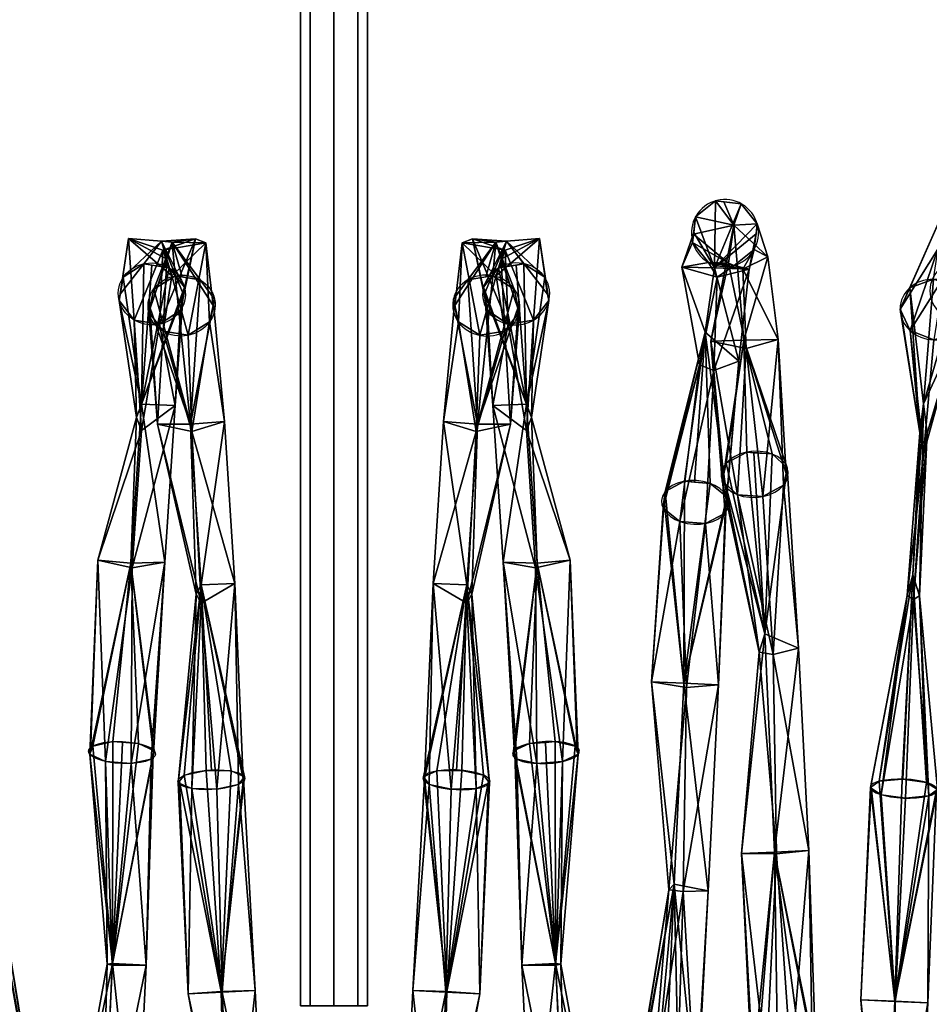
# Model space of a CAD drawing. Header units: millimetres. Extents: x -80 to 80, y -168 to 68.
# Tile 8 of 256: x -14 to 27, y -132 to -88. Entities that reach past the tile are written whole.
import ezdxf

# ---------------------------------------------------------------- set-up
doc = ezdxf.new("R2010")
doc.units = ezdxf.units.MM
doc.layers.add('100', color=7, linetype='Continuous', true_color=0xffffff)

msp = doc.modelspace()

# ---------------------------------------------------------------- linework, layer by layer
at = {"layer": '100', "color": 43, "linetype": 'Continuous', "extrusion": (0.040633, 0.024371, -0.998877)}
msp.add_circle((-92.386, -28.645, -135.854), 1.5, dxfattribs=at)
at = {"layer": '100', "color": 43, "linetype": 'Continuous', "extrusion": (0.040632, -0.378164, -0.924846)}
msp.add_circle((17.294, 140.369, -72.502), 1.5, dxfattribs=at)
at = {"layer": '100', "color": 43, "linetype": 'Continuous', "extrusion": (-0.046089, -0.389019, 0.920076)}
msp.add_circle((3.682, -69.53, 92.569), 1.5, dxfattribs=at)
at = {"layer": '100', "color": 43, "linetype": 'Continuous', "extrusion": (0.046089, -0.389019, -0.920076)}
msp.add_circle((-3.682, 139.259, -71.205), 1.5, dxfattribs=at)
at = {"layer": '100', "color": 43, "linetype": 'Continuous', "extrusion": (-0.040638, 0.422814, 0.905305)}
msp.add_circle((16.388, 102.667, -15.149), 1.5, dxfattribs=at)
at = {"layer": '100', "color": 43, "linetype": 'Continuous', "extrusion": (0.040638, 0.422814, -0.905305)}
msp.add_circle((-16.388, -27.059, -176.293), 1.5, dxfattribs=at)
at = {"layer": '100', "color": 43, "linetype": 'Continuous', "extrusion": (0.046087, 0.433853, -0.899804)}
msp.add_circle((-37.27, -22.752, -176.034), 1.5, dxfattribs=at)
at = {"layer": '100', "color": 43, "linetype": 'Continuous', "extrusion": (0.046089, -0.725449, -0.686731)}
msp.add_circle((11.906, 153.689, 4.755), 1.5, dxfattribs=at)
at = {"layer": '100', "color": 43, "linetype": 'Continuous', "extrusion": (0.046086, 0.758291, -0.650285)}
msp.add_circle((-22.729, 51.01, -185.957), 1.5, dxfattribs=at)
at = {"layer": '100', "color": 43, "linetype": 'Continuous', "extrusion": (-0.040643, -0.943941, 0.327602)}
msp.add_circle((-4.279, 33.286, 139.335), 1.5, dxfattribs=at)
at = {"layer": '100', "color": 43, "linetype": 'Continuous', "extrusion": (0.040643, -0.943941, -0.327602)}
msp.add_circle((4.279, 134.891, 81.022), 1.5, dxfattribs=at)
at = {"layer": '100', "color": 43, "linetype": 'Continuous', "extrusion": (-0.046084, 0.955407, 0.291674)}
msp.add_circle((11.328, 46.376, -112.626), 1.5, dxfattribs=at)
at = {"layer": '100', "color": 43, "linetype": 'Continuous', "extrusion": (0.046084, 0.955407, -0.291674)}
msp.add_circle((-11.328, 123.884, -164.544), 1.5, dxfattribs=at)
at = {"layer": '100', "color": 43, "linetype": 'Continuous', "extrusion": (0.040657, 0.958815, -0.281108)}
msp.add_circle((-30.602, 125.91, -162.827), 1.5, dxfattribs=at)
at = {"layer": '100', "color": 43, "linetype": 'Continuous'}
for points in [[(-1.061, -86.305, 100.061), (-1.5, -86.305, 99), (-1.5, -131.75, 99), (-1.061, -131.75, 100.061)], [(-1.061, -131.75, 97.939), (-1.5, -131.75, 99), (-1.5, -86.305, 99), (-1.061, -86.305, 97.939)], [(-1.061, -86.305, 80.061), (-1.5, -86.305, 79), (-1.5, -131.75, 79), (-1.061, -131.75, 80.061)], [(-1.061, -131.75, 77.939), (-1.5, -131.75, 79), (-1.5, -86.305, 79), (-1.061, -86.305, 77.939)], [(-1.061, -86.305, 97.939), (0, -86.305, 97.5), (0, -131.75, 97.5), (-1.061, -131.75, 97.939)], [(-1.061, -131.75, 100.061), (0, -131.75, 100.5), (0, -86.305, 100.5), (-1.061, -86.305, 100.061)], [(-1.061, -86.305, 77.939), (0, -86.305, 77.5), (0, -131.75, 77.5), (-1.061, -131.75, 77.939)], [(-1.061, -131.75, 80.061), (0, -131.75, 80.5), (0, -86.305, 80.5), (-1.061, -86.305, 80.061)], [(1.061, -86.305, 100.061), (0, -86.305, 100.5), (0, -131.75, 100.5), (1.061, -131.75, 100.061)], [(1.061, -131.75, 97.939), (0, -131.75, 97.5), (0, -86.305, 97.5), (1.061, -86.305, 97.939)], [(1.061, -86.305, 80.061), (0, -86.305, 80.5), (0, -131.75, 80.5), (1.061, -131.75, 80.061)], [(1.061, -131.75, 77.939), (0, -131.75, 77.5), (0, -86.305, 77.5), (1.061, -86.305, 77.939)], [(1.061, -86.305, 97.939), (1.5, -86.305, 99), (1.5, -131.75, 99), (1.061, -131.75, 97.939)], [(1.061, -131.75, 100.061), (1.5, -131.75, 99), (1.5, -86.305, 99), (1.061, -86.305, 100.061)], [(1.061, -86.305, 77.939), (1.5, -86.305, 79), (1.5, -131.75, 79), (1.061, -131.75, 77.939)], [(1.061, -131.75, 80.061), (1.5, -131.75, 79), (1.5, -86.305, 79), (1.061, -86.305, 80.061)], [(17.001, -98.81, 143.815), (17.047, -95.815, 134.363), (16.15, -96.529, 134.309)], [(17.862, -96.907, 124.433), (16.15, -96.529, 134.309), (17.047, -95.815, 134.363)], [(18.187, -95.945, 134.406), (17.047, -95.815, 134.363), (17.001, -98.81, 143.815)], [(17.047, -95.815, 134.363), (17.412, -95.856, 134.377), (17.862, -96.907, 124.433)], [(18.902, -96.844, 134.413), (18.187, -95.945, 134.406), (17.001, -98.81, 143.815)], [(17.862, -96.907, 124.433), (17.412, -95.856, 134.377), (18.187, -95.945, 134.406)], [(17.862, -96.907, 124.433), (18.187, -95.945, 134.406), (18.902, -96.844, 134.413)], [(16.062, -97.304, 134.286), (16.15, -96.529, 134.309), (17.862, -96.907, 124.433)], [(17.001, -98.81, 143.815), (16.15, -96.529, 134.309), (16.07, -97.229, 134.289)], [(25.289, -100.655, 148.399), (25.287, -100.651, 148.401), (27.242, -96.265, 139.586)], [(25.287, -100.651, 148.401), (25.716, -99.7, 148.881), (27.242, -96.265, 139.586)], [(27.242, -96.265, 139.586), (26.971, -97.979, 139.278), (25.289, -100.655, 148.399)], [(25.716, -99.7, 148.881), (26.771, -99.316, 149.12), (27.242, -96.265, 139.586)], [(17.862, -96.907, 124.433), (17.623, -98.6, 124.862), (16.062, -97.304, 134.286)], [(17.862, -96.907, 124.433), (18.304, -102.03, 115.945), (16.839, -102.079, 115.891)], [(16.839, -102.079, 115.891), (17.623, -98.6, 124.862), (17.862, -96.907, 124.433)], [(18.852, -97.284, 134.4), (18.902, -96.844, 134.413), (17.001, -98.81, 143.815)], [(18.902, -96.844, 134.413), (19.38, -98.322, 124.874), (17.862, -96.907, 124.433)], [(18.304, -102.03, 115.945), (17.862, -96.907, 124.433), (19.38, -98.322, 124.874)], [(19.38, -98.322, 124.874), (18.902, -96.844, 134.413), (18.772, -97.984, 134.38)], [(-8.919, -101.136, 57.401), (-9.594, -100.269, 57.734), (-9.179, -97.493, 48.591)], [(-9.594, -100.269, 57.734), (-9.544, -99.979, 57.859), (-9.179, -97.493, 48.591)], [(-7.711, -97.614, 48.674), (-9.179, -97.493, 48.591), (-9.544, -99.979, 57.859)], [(-7.245, -99.16, 39.304), (-7.65, -98.015, 48.601), (-9.179, -97.493, 48.591)], [(-8.919, -101.136, 57.401), (-9.179, -97.493, 48.591), (-7.65, -98.015, 48.601)], [(-7.465, -98.418, 39.181), (-9.179, -97.493, 48.591), (-7.711, -97.614, 48.674)], [(-9.179, -97.493, 48.591), (-7.465, -98.418, 39.181), (-7.245, -99.16, 39.304)], [(-6.182, -97.51, 48.733), (-6.859, -100.717, 57.682), (-7.787, -101.322, 57.379)], [(-7.787, -101.322, 57.379), (-7.65, -98.015, 48.601), (-6.182, -97.51, 48.733)], [(-7.226, -97.668, 39.069), (-7.711, -97.614, 48.674), (-6.182, -97.51, 48.733)], [(-6.729, -99.966, 58.006), (-6.182, -97.51, 48.733), (-7.711, -97.614, 48.674)], [(-5.727, -97.688, 39.141), (-6.182, -97.51, 48.733), (-7.65, -98.015, 48.601)], [(-6.182, -97.51, 48.733), (-5.727, -97.688, 39.141), (-7.226, -97.668, 39.069)], [(-6.182, -97.51, 48.733), (-6.729, -99.966, 58.006), (-6.859, -100.717, 57.682)], [(5.727, -97.688, 138.859), (6.182, -97.51, 129.267), (7.65, -98.015, 129.399)], [(6.182, -97.51, 129.267), (5.727, -97.688, 138.859), (7.226, -97.668, 138.931)], [(7.226, -97.668, 138.931), (7.711, -97.614, 129.326), (6.182, -97.51, 129.267)], [(6.729, -99.966, 119.994), (6.182, -97.51, 129.267), (7.711, -97.614, 129.326)], [(6.182, -97.51, 129.267), (6.859, -100.717, 120.318), (7.787, -101.322, 120.621)], [(6.182, -97.51, 129.267), (6.729, -99.966, 119.994), (6.859, -100.717, 120.318)], [(7.787, -101.322, 120.621), (7.65, -98.015, 129.399), (6.182, -97.51, 129.267)], [(7.245, -99.16, 138.696), (7.65, -98.015, 129.399), (9.179, -97.493, 129.409)], [(9.179, -97.493, 129.409), (7.465, -98.418, 138.819), (7.245, -99.16, 138.696)], [(7.465, -98.418, 138.819), (9.179, -97.493, 129.409), (7.711, -97.614, 129.326)], [(8.919, -101.136, 120.599), (9.179, -97.493, 129.409), (7.65, -98.015, 129.399)], [(7.711, -97.614, 129.326), (9.179, -97.493, 129.409), (9.544, -99.979, 120.141)], [(8.919, -101.136, 120.599), (9.594, -100.269, 120.266), (9.179, -97.493, 129.409)], [(9.594, -100.269, 120.266), (9.544, -99.979, 120.141), (9.179, -97.493, 129.409)], [(15.542, -98.783, 143.751), (16.07, -97.229, 134.289), (16.021, -97.669, 134.276)], [(16.07, -97.229, 134.289), (15.542, -98.783, 143.751), (17.001, -98.81, 143.815)], [(16.021, -97.669, 134.276), (16.062, -97.304, 134.286), (17.623, -98.6, 124.862)], [(17.001, -98.81, 143.815), (18.539, -98.862, 143.871), (18.852, -97.284, 134.4)], [(18.772, -97.984, 134.38), (18.852, -97.284, 134.4), (18.539, -98.862, 143.871)], [(-9.544, -99.979, 57.859), (-9.414, -99.228, 58.183), (-7.711, -97.614, 48.674)], [(-9.414, -99.228, 58.183), (-8.486, -98.623, 58.486), (-7.711, -97.614, 48.674)], [(-7.711, -97.614, 48.674), (-8.486, -98.623, 58.486), (-7.354, -98.809, 58.464)], [(-7.226, -97.668, 39.069), (-8.051, -99.759, 29.497), (-8.274, -100.783, 29.965)], [(-8.274, -100.783, 29.965), (-7.465, -98.418, 39.181), (-7.226, -97.668, 39.069)], [(-7.098, -99.164, 29.262), (-8.051, -99.759, 29.497), (-7.226, -97.668, 39.069)], [(-7.711, -97.614, 48.674), (-6.679, -99.676, 58.131), (-6.729, -99.966, 58.006)], [(-7.711, -97.614, 48.674), (-7.354, -98.809, 58.464), (-6.679, -99.676, 58.131)], [(-7.711, -97.614, 48.674), (-7.226, -97.668, 39.069), (-7.465, -98.418, 39.181)], [(-7.65, -98.015, 48.601), (-7.245, -99.16, 39.304), (-5.727, -97.688, 39.141)], [(-5.727, -97.688, 39.141), (-7.245, -99.16, 39.304), (-6.511, -101.819, 30.528)], [(-7.226, -97.668, 39.069), (-6.784, -99.215, 29.3), (-7.098, -99.164, 29.262)], [(-7.226, -97.668, 39.069), (-5.727, -97.688, 39.141), (-5.397, -100.486, 29.955)], [(-5.397, -100.486, 29.955), (-5.335, -100.2, 29.825), (-7.226, -97.668, 39.069)], [(-5.335, -100.2, 29.825), (-5.973, -99.347, 29.398), (-7.226, -97.668, 39.069)], [(-5.973, -99.347, 29.398), (-6.784, -99.215, 29.3), (-7.226, -97.668, 39.069)], [(-6.511, -101.819, 30.528), (-5.558, -101.224, 30.293), (-5.727, -97.688, 39.141)], [(-5.558, -101.224, 30.293), (-5.397, -100.486, 29.955), (-5.727, -97.688, 39.141)], [(5.397, -100.486, 148.045), (5.335, -100.2, 148.175), (7.226, -97.668, 138.931)], [(5.335, -100.2, 148.175), (5.973, -99.347, 148.602), (7.226, -97.668, 138.931)], [(7.226, -97.668, 138.931), (5.727, -97.688, 138.859), (5.397, -100.486, 148.045)], [(5.558, -101.224, 147.707), (5.397, -100.486, 148.045), (5.727, -97.688, 138.859)], [(6.511, -101.819, 147.472), (5.558, -101.224, 147.707), (5.727, -97.688, 138.859)], [(5.727, -97.688, 138.859), (7.245, -99.16, 138.696), (6.511, -101.819, 147.472)], [(7.65, -98.015, 129.399), (7.245, -99.16, 138.696), (5.727, -97.688, 138.859)], [(5.973, -99.347, 148.602), (6.784, -99.215, 148.7), (7.226, -97.668, 138.931)], [(7.711, -97.614, 129.326), (6.679, -99.676, 119.869), (6.729, -99.966, 119.994)], [(7.711, -97.614, 129.326), (7.354, -98.809, 119.536), (6.679, -99.676, 119.869)], [(7.226, -97.668, 138.931), (6.784, -99.215, 148.7), (7.098, -99.164, 148.738)], [(7.098, -99.164, 148.738), (8.051, -99.759, 148.503), (7.226, -97.668, 138.931)], [(7.711, -97.614, 129.326), (7.226, -97.668, 138.931), (7.465, -98.418, 138.819)], [(7.226, -97.668, 138.931), (8.051, -99.759, 148.503), (8.274, -100.783, 148.035)], [(8.274, -100.783, 148.035), (7.465, -98.418, 138.819), (7.226, -97.668, 138.931)], [(7.711, -97.614, 129.326), (8.486, -98.623, 119.514), (7.354, -98.809, 119.536)], [(9.544, -99.979, 120.141), (9.414, -99.228, 119.817), (7.711, -97.614, 129.326)], [(9.414, -99.228, 119.817), (8.486, -98.623, 119.514), (7.711, -97.614, 129.326)], [(15.542, -98.783, 143.751), (16.021, -97.669, 134.276), (16.735, -98.568, 134.283)], [(16.735, -98.568, 134.283), (16.021, -97.669, 134.276), (17.623, -98.6, 124.862)], [(17.875, -98.698, 134.326), (18.772, -97.984, 134.38), (18.539, -98.862, 143.871)], [(18.772, -97.984, 134.38), (17.875, -98.698, 134.326), (18.259, -98.869, 124.963)], [(18.259, -98.869, 124.963), (19.38, -98.322, 124.874), (18.772, -97.984, 134.38)], [(25.737, -101.611, 147.961), (25.289, -100.655, 148.399), (26.971, -97.979, 139.278)], [(25.737, -101.611, 147.961), (26.971, -97.979, 139.278), (27.241, -99.222, 139.078)], [(-7.65, -98.015, 48.601), (-7.787, -101.322, 57.379), (-8.919, -101.136, 57.401)], [(-7.465, -98.418, 39.181), (-8.274, -100.783, 29.965), (-7.636, -101.636, 30.392)], [(-7.245, -99.16, 39.304), (-7.465, -98.418, 39.181), (-7.636, -101.636, 30.392)], [(7.245, -99.16, 138.696), (7.465, -98.418, 138.819), (7.636, -101.636, 147.608)], [(7.465, -98.418, 138.819), (8.274, -100.783, 148.035), (7.636, -101.636, 147.608)], [(7.65, -98.015, 129.399), (7.787, -101.322, 120.621), (8.919, -101.136, 120.599)], [(19.836, -102.006, 116.015), (19.38, -98.322, 124.874), (18.259, -98.869, 124.963)], [(19.38, -98.322, 124.874), (19.836, -102.006, 116.015), (18.304, -102.03, 115.945)], [(-8.486, -98.623, 58.486), (-9.414, -99.228, 58.183), (-8.594, -104.893, 66.172)], [(-8.594, -104.893, 66.172), (-8.132, -98.681, 58.479), (-8.486, -98.623, 58.486)], [(-7.354, -98.809, 58.464), (-8.132, -98.681, 58.479), (-8.594, -104.893, 66.172)], [(-6.679, -99.676, 58.131), (-7.354, -98.809, 58.464), (-8.594, -104.893, 66.172)], [(6.679, -99.676, 119.869), (7.354, -98.809, 119.536), (8.594, -104.893, 111.828)], [(7.354, -98.809, 119.536), (8.132, -98.681, 119.521), (8.594, -104.893, 111.828)], [(8.594, -104.893, 111.828), (8.132, -98.681, 119.521), (8.486, -98.623, 119.514)], [(8.486, -98.623, 119.514), (9.414, -99.228, 119.817), (8.594, -104.893, 111.828)], [(17.112, -99.231, 143.694), (15.542, -98.783, 143.751), (16.735, -98.568, 134.283)], [(16.585, -101.683, 153.304), (17.001, -98.81, 143.815), (15.542, -98.783, 143.751)], [(16.324, -103.131, 152.335), (15.542, -98.783, 143.751), (17.112, -99.231, 143.694)], [(15.542, -98.783, 143.751), (16.324, -103.131, 152.335), (16.585, -101.683, 153.304)], [(17.001, -98.81, 143.815), (16.585, -101.683, 153.304), (18.083, -102.975, 152.539)], [(16.735, -98.568, 134.283), (17.875, -98.698, 134.326), (17.112, -99.231, 143.694)], [(16.735, -98.568, 134.283), (17.623, -98.6, 124.862), (18.259, -98.869, 124.963)], [(18.259, -98.869, 124.963), (17.875, -98.698, 134.326), (16.735, -98.568, 134.283)], [(17.623, -98.6, 124.862), (16.839, -102.079, 115.891), (18.406, -102.405, 116.179)], [(16.961, -103.392, 152.199), (17.112, -99.231, 143.694), (18.539, -98.862, 143.871)], [(18.539, -98.862, 143.871), (18.083, -102.975, 152.539), (16.961, -103.392, 152.199)], [(18.083, -102.975, 152.539), (18.539, -98.862, 143.871), (17.001, -98.81, 143.815)], [(18.539, -98.862, 143.871), (17.112, -99.231, 143.694), (17.875, -98.698, 134.326)], [(18.406, -102.405, 116.179), (18.259, -98.869, 124.963), (17.623, -98.6, 124.862)], [(18.259, -98.869, 124.963), (18.406, -102.405, 116.179), (19.836, -102.006, 116.015)], [(-8.594, -104.893, 66.172), (-9.414, -99.228, 58.183), (-9.594, -100.269, 57.734)], [(-8.051, -99.759, 29.497), (-7.098, -99.164, 29.262), (-6.406, -105.787, 21.942)], [(-7.636, -101.636, 30.392), (-6.511, -101.819, 30.528), (-7.245, -99.16, 39.304)], [(-6.406, -105.787, 21.942), (-7.098, -99.164, 29.262), (-5.973, -99.347, 29.398)], [(6.406, -105.787, 156.058), (7.098, -99.164, 148.738), (5.973, -99.347, 148.602)], [(8.051, -99.759, 148.503), (7.098, -99.164, 148.738), (6.406, -105.787, 156.058)], [(7.636, -101.636, 147.608), (6.511, -101.819, 147.472), (7.245, -99.16, 138.696)], [(8.594, -104.893, 111.828), (9.414, -99.228, 119.817), (9.594, -100.269, 120.266)], [(17.112, -99.231, 143.694), (16.961, -103.392, 152.199), (16.324, -103.131, 152.335)], [(26.33, -104.875, 157.446), (26.771, -99.316, 149.12), (25.716, -99.7, 148.881)], [(27.241, -99.222, 139.078), (26.8, -102.019, 147.819), (25.737, -101.611, 147.961)], [(27.835, -99.724, 148.978), (26.771, -99.316, 149.12), (26.33, -104.875, 157.446)], [(-6.736, -100.002, 57.99), (-6.679, -99.676, 58.131), (-8.594, -104.893, 66.172)], [(-8.227, -100.564, 29.865), (-8.051, -99.759, 29.497), (-6.406, -105.787, 21.942)], [(-6.406, -105.787, 21.942), (-5.973, -99.347, 29.398), (-5.335, -100.2, 29.825)], [(6.406, -105.787, 156.058), (5.973, -99.347, 148.602), (5.335, -100.2, 148.175)], [(8.227, -100.564, 148.135), (8.051, -99.759, 148.503), (6.406, -105.787, 156.058)], [(6.736, -100.002, 120.01), (6.679, -99.676, 119.869), (8.594, -104.893, 111.828)], [(25.716, -99.7, 148.881), (25.299, -100.624, 148.414), (26.171, -106.178, 156.261)], [(26.171, -106.178, 156.261), (26.33, -104.875, 157.446), (25.716, -99.7, 148.881)], [(28.284, -100.684, 148.538), (27.835, -99.724, 148.978), (26.33, -104.875, 157.446)], [(-8.594, -104.893, 66.172), (-7.094, -104.946, 66.22), (-6.736, -100.002, 57.99)], [(-6.859, -100.717, 57.682), (-6.736, -100.002, 57.99), (-7.094, -104.946, 66.22)], [(-6.406, -105.787, 21.942), (-5.335, -100.2, 29.825), (-5.382, -100.419, 29.925)], [(6.406, -105.787, 156.058), (5.335, -100.2, 148.175), (5.382, -100.419, 148.075)], [(8.594, -104.893, 111.828), (7.094, -104.946, 111.78), (6.736, -100.002, 120.01)], [(6.859, -100.717, 120.318), (6.736, -100.002, 120.01), (7.094, -104.946, 111.78)], [(-8.822, -105.484, 65.686), (-9.594, -100.269, 57.734), (-8.919, -101.136, 57.401)], [(-9.594, -100.269, 57.734), (-8.822, -105.484, 65.686), (-8.594, -104.893, 66.172)], [(-8.274, -100.783, 29.965), (-8.227, -100.564, 29.865), (-7.882, -105.782, 21.812)], [(-6.406, -105.787, 21.942), (-7.882, -105.782, 21.812), (-8.227, -100.564, 29.865)], [(-5.382, -100.419, 29.925), (-4.886, -105.661, 21.89), (-6.406, -105.787, 21.942)], [(-4.886, -105.661, 21.89), (-5.382, -100.419, 29.925), (-5.558, -101.224, 30.293)], [(5.382, -100.419, 148.075), (4.886, -105.661, 156.11), (6.406, -105.787, 156.058)], [(4.886, -105.661, 156.11), (5.382, -100.419, 148.075), (5.558, -101.224, 147.707)], [(6.406, -105.787, 156.058), (7.882, -105.782, 156.188), (8.227, -100.564, 148.135)], [(8.274, -100.783, 148.035), (8.227, -100.564, 148.135), (7.882, -105.782, 156.188)], [(9.594, -100.269, 120.266), (8.822, -105.484, 112.314), (8.594, -104.893, 111.828)], [(8.822, -105.484, 112.314), (9.594, -100.269, 120.266), (8.919, -101.136, 120.599)], [(26.171, -106.178, 156.261), (25.299, -100.624, 148.414), (25.287, -100.651, 148.401)], [(26.171, -106.178, 156.261), (25.287, -100.651, 148.401), (25.737, -101.611, 147.961)], [(-7.636, -101.636, 30.392), (-8.274, -100.783, 29.965), (-7.882, -105.782, 21.812)], [(-7.787, -101.322, 57.379), (-6.859, -100.717, 57.682), (-7.094, -104.946, 66.22)], [(7.787, -101.322, 120.621), (6.859, -100.717, 120.318), (7.094, -104.946, 111.78)], [(7.636, -101.636, 147.608), (8.274, -100.783, 148.035), (7.882, -105.782, 156.188)], [(28.272, -100.711, 148.525), (28.284, -100.684, 148.538), (26.33, -104.875, 157.446)], [(26.33, -104.875, 157.446), (26.489, -106.187, 156.273), (28.272, -100.711, 148.525)], [(27.856, -101.635, 148.058), (28.272, -100.711, 148.525), (26.489, -106.187, 156.273)], [(-8.919, -101.136, 57.401), (-7.787, -101.322, 57.379), (-8.592, -106.068, 65.222)], [(-8.592, -106.068, 65.222), (-8.822, -105.484, 65.686), (-8.919, -101.136, 57.401)], [(-7.094, -104.946, 66.22), (-8.592, -106.068, 65.222), (-7.787, -101.322, 57.379)], [(-5.558, -101.224, 30.293), (-6.511, -101.819, 30.528), (-6.353, -106.112, 22.192)], [(-6.353, -106.112, 22.192), (-4.886, -105.661, 21.89), (-5.558, -101.224, 30.293)], [(6.353, -106.112, 155.808), (4.886, -105.661, 156.11), (5.558, -101.224, 147.707)], [(5.558, -101.224, 147.707), (6.511, -101.819, 147.472), (6.353, -106.112, 155.808)], [(7.094, -104.946, 111.78), (8.592, -106.068, 112.778), (7.787, -101.322, 120.621)], [(8.919, -101.136, 120.599), (7.787, -101.322, 120.621), (8.592, -106.068, 112.778)], [(8.592, -106.068, 112.778), (8.822, -105.484, 112.314), (8.919, -101.136, 120.599)], [(-7.636, -101.636, 30.392), (-7.882, -105.782, 21.812), (-6.353, -106.112, 22.192)], [(-6.353, -106.112, 22.192), (-6.511, -101.819, 30.528), (-7.636, -101.636, 30.392)], [(7.636, -101.636, 147.608), (7.882, -105.782, 156.188), (6.353, -106.112, 155.808)], [(6.353, -106.112, 155.808), (6.511, -101.819, 147.472), (7.636, -101.636, 147.608)], [(16.585, -101.683, 153.304), (16.324, -103.131, 152.335), (14.739, -109.248, 159.614)], [(14.739, -109.248, 159.614), (14.791, -108.792, 160.149), (16.585, -101.683, 153.304)], [(16.585, -101.683, 153.304), (14.791, -108.792, 160.149), (15.66, -108.335, 160.744)], [(15.66, -108.335, 160.744), (16.101, -108.372, 160.732), (16.585, -101.683, 153.304)], [(16.585, -101.683, 153.304), (16.101, -108.372, 160.732), (16.804, -108.43, 160.714)], [(16.585, -101.683, 153.304), (16.804, -108.43, 160.714), (17.552, -109.023, 160.076)], [(17.552, -109.023, 160.076), (18.083, -102.975, 152.539), (16.585, -101.683, 153.304)], [(25.737, -101.611, 147.961), (26.8, -102.019, 147.819), (26.33, -107.114, 155.45)], [(26.33, -107.114, 155.45), (26.171, -106.178, 156.261), (25.737, -101.611, 147.961)], [(27.856, -101.635, 148.058), (26.489, -106.187, 156.273), (26.33, -107.114, 155.45)], [(26.33, -107.114, 155.45), (26.8, -102.019, 147.819), (27.856, -101.635, 148.058)], [(17.393, -108.069, 108.405), (16.839, -102.079, 115.891), (18.304, -102.03, 115.945)], [(16.839, -102.079, 115.891), (17.338, -108.32, 108.666), (18.017, -108.934, 109.36)], [(16.839, -102.079, 115.891), (17.393, -108.069, 108.405), (17.338, -108.32, 108.666)], [(18.406, -102.405, 116.179), (16.839, -102.079, 115.891), (18.017, -108.934, 109.36)], [(18.304, -102.03, 115.945), (17.511, -107.534, 107.848), (17.393, -108.069, 108.405)], [(18.304, -102.03, 115.945), (18.435, -107.036, 107.383), (17.511, -107.534, 107.848)], [(18.017, -108.934, 109.36), (19.151, -109.015, 109.522), (18.406, -102.405, 116.179)], [(18.304, -102.03, 115.945), (19.836, -102.006, 116.015), (20.193, -107.982, 108.5)], [(20.193, -107.982, 108.5), (20.248, -107.73, 108.238), (18.304, -102.03, 115.945)], [(20.248, -107.73, 108.238), (19.569, -107.117, 107.545), (18.304, -102.03, 115.945)], [(19.569, -107.117, 107.545), (18.435, -107.036, 107.383), (18.304, -102.03, 115.945)], [(19.836, -102.006, 116.015), (18.406, -102.405, 116.179), (19.151, -109.015, 109.522)], [(19.151, -109.015, 109.522), (20.075, -108.516, 109.057), (19.836, -102.006, 116.015)], [(20.075, -108.516, 109.057), (20.193, -107.982, 108.5), (19.836, -102.006, 116.015)], [(15.454, -110.127, 158.64), (14.706, -109.534, 159.278), (16.324, -103.131, 152.335)], [(14.706, -109.534, 159.278), (14.739, -109.248, 159.614), (16.324, -103.131, 152.335)], [(15.454, -110.127, 158.64), (16.324, -103.131, 152.335), (16.961, -103.392, 152.199)], [(16.961, -103.392, 152.199), (18.083, -102.975, 152.539), (17.467, -109.765, 159.204)], [(18.083, -102.975, 152.539), (17.552, -109.023, 160.076), (17.467, -109.765, 159.204)], [(16.961, -103.392, 152.199), (16.598, -110.222, 158.609), (15.454, -110.127, 158.64)], [(17.467, -109.765, 159.204), (16.598, -110.222, 158.609), (16.961, -103.392, 152.199)], [(-8.594, -104.893, 66.172), (-9.08, -111.99, 72.644), (-7.55, -111.95, 72.776)], [(-9.08, -111.99, 72.644), (-8.594, -104.893, 66.172), (-8.822, -105.484, 65.686)], [(-7.094, -104.946, 66.22), (-7.55, -111.95, 72.776), (-9.007, -112.204, 72.3)], [(-9.007, -112.204, 72.3), (-8.592, -106.068, 65.222), (-7.094, -104.946, 66.22)], [(-7.55, -111.95, 72.776), (-7.094, -104.946, 66.22), (-8.594, -104.893, 66.172)], [(7.55, -111.95, 105.224), (7.094, -104.946, 111.78), (8.594, -104.893, 111.828)], [(7.094, -104.946, 111.78), (7.55, -111.95, 105.224), (9.007, -112.204, 105.7)], [(9.007, -112.204, 105.7), (8.592, -106.068, 112.778), (7.094, -104.946, 111.78)], [(8.594, -104.893, 111.828), (9.08, -111.99, 105.356), (7.55, -111.95, 105.224)], [(9.08, -111.99, 105.356), (8.594, -104.893, 111.828), (8.822, -105.484, 112.314)], [(25.854, -112.509, 163.92), (26.33, -104.875, 157.446), (26.171, -106.178, 156.261)], [(26.33, -104.875, 157.446), (25.854, -112.509, 163.92), (26.148, -113.448, 162.461)], [(26.148, -113.448, 162.461), (26.489, -106.187, 156.273), (26.33, -104.875, 157.446)], [(-8.822, -105.484, 65.686), (-10.546, -111.86, 72.664), (-9.08, -111.99, 72.644)], [(-10.546, -111.86, 72.664), (-8.822, -105.484, 65.686), (-8.592, -106.068, 65.222)], [(10.546, -111.86, 105.336), (8.822, -105.484, 112.314), (8.592, -106.068, 112.778)], [(8.822, -105.484, 112.314), (10.546, -111.86, 105.336), (9.08, -111.99, 105.356)], [(-5.928, -113.781, 16.819), (-6.353, -106.112, 22.192), (-7.882, -105.782, 21.812)], [(-6.159, -113.376, 16.181), (-7.882, -105.782, 21.812), (-6.406, -105.787, 21.942)], [(-7.882, -105.782, 21.812), (-6.159, -113.376, 16.181), (-5.928, -113.781, 16.819)], [(-5.93, -112.957, 15.55), (-6.406, -105.787, 21.942), (-4.886, -105.661, 21.89)], [(-6.406, -105.787, 21.942), (-5.93, -112.957, 15.55), (-6.159, -113.376, 16.181)], [(-4.43, -112.904, 15.599), (-4.886, -105.661, 21.89), (-6.353, -106.112, 22.192)], [(-4.886, -105.661, 21.89), (-4.43, -112.904, 15.599), (-5.93, -112.957, 15.55)], [(4.43, -112.904, 162.401), (4.886, -105.661, 156.11), (6.353, -106.112, 155.808)], [(4.886, -105.661, 156.11), (4.43, -112.904, 162.401), (5.93, -112.957, 162.45)], [(5.93, -112.957, 162.45), (6.406, -105.787, 156.058), (4.886, -105.661, 156.11)], [(5.928, -113.781, 161.181), (6.353, -106.112, 155.808), (7.882, -105.782, 156.188)], [(7.882, -105.782, 156.188), (6.159, -113.376, 161.819), (5.928, -113.781, 161.181)], [(6.406, -105.787, 156.058), (5.93, -112.957, 162.45), (6.159, -113.376, 161.819)], [(6.159, -113.376, 161.819), (7.882, -105.782, 156.188), (6.406, -105.787, 156.058)], [(-8.592, -106.068, 65.222), (-9.007, -112.204, 72.3), (-10.546, -111.86, 72.664)], [(-6.353, -106.112, 22.192), (-5.928, -113.781, 16.819), (-4.43, -112.904, 15.599)], [(6.353, -106.112, 155.808), (5.928, -113.781, 161.181), (4.43, -112.904, 162.401)], [(8.592, -106.068, 112.778), (9.007, -112.204, 105.7), (10.546, -111.86, 105.336)], [(25.607, -113.432, 162.439), (26.171, -106.178, 156.261), (26.33, -107.114, 155.45)], [(26.171, -106.178, 156.261), (25.607, -113.432, 162.439), (25.854, -112.509, 163.92)], [(25.884, -113.607, 162.187), (26.33, -107.114, 155.45), (26.489, -106.187, 156.273)], [(26.489, -106.187, 156.273), (26.148, -113.448, 162.461), (25.884, -113.607, 162.187)], [(19.249, -115.15, 101.558), (17.511, -107.534, 107.848), (18.435, -107.036, 107.383)], [(18.435, -107.036, 107.383), (18.759, -107.059, 107.43), (19.249, -115.15, 101.558)], [(19.249, -115.15, 101.558), (18.759, -107.059, 107.43), (19.569, -107.117, 107.545)], [(19.249, -115.15, 101.558), (19.569, -107.117, 107.545), (20.248, -107.73, 108.238)], [(26.33, -107.114, 155.45), (25.884, -113.607, 162.187), (25.607, -113.432, 162.439)], [(17.388, -108.096, 108.432), (17.511, -107.534, 107.848), (19.249, -115.15, 101.558)], [(17.338, -108.32, 108.666), (17.388, -108.096, 108.432), (18.986, -115.965, 103.099)], [(19.249, -115.15, 101.558), (18.986, -115.965, 103.099), (17.388, -108.096, 108.432)], [(20.248, -107.73, 108.238), (20.747, -115.778, 102.922), (19.249, -115.15, 101.558)], [(20.747, -115.778, 102.922), (20.248, -107.73, 108.238), (20.075, -108.516, 109.057)], [(15.63, -117.353, 164.86), (15.66, -108.335, 160.744), (14.791, -108.792, 160.149)], [(16.804, -108.43, 160.714), (15.66, -108.335, 160.744), (15.63, -117.353, 164.86)], [(17.552, -109.023, 160.076), (16.804, -108.43, 160.714), (15.63, -117.353, 164.86)], [(18.017, -108.934, 109.36), (17.338, -108.32, 108.666), (18.986, -115.965, 103.099)], [(20.075, -108.516, 109.057), (19.151, -109.015, 109.522), (19.616, -116.074, 103.374)], [(19.616, -116.074, 103.374), (20.747, -115.778, 102.922), (20.075, -108.516, 109.057)], [(15.63, -117.353, 164.86), (14.791, -108.792, 160.149), (14.742, -109.222, 159.644)], [(18.017, -108.934, 109.36), (18.986, -115.965, 103.099), (19.616, -116.074, 103.374)], [(19.616, -116.074, 103.374), (19.151, -109.015, 109.522), (18.017, -108.934, 109.36)], [(14.175, -117.292, 164.819), (14.742, -109.222, 159.644), (14.706, -109.534, 159.278)], [(14.742, -109.222, 159.644), (14.175, -117.292, 164.819), (15.63, -117.353, 164.86)], [(17.516, -109.335, 159.71), (17.552, -109.023, 160.076), (15.63, -117.353, 164.86)], [(15.63, -117.353, 164.86), (17.171, -117.423, 164.879), (17.516, -109.335, 159.71)], [(17.467, -109.765, 159.204), (17.516, -109.335, 159.71), (17.171, -117.423, 164.879)], [(14.175, -117.292, 164.819), (14.706, -109.534, 159.278), (15.454, -110.127, 158.64)], [(16.598, -110.222, 158.609), (17.467, -109.765, 159.204), (17.171, -117.423, 164.879)], [(15.753, -117.544, 164.47), (14.175, -117.292, 164.819), (15.454, -110.127, 158.64)], [(15.454, -110.127, 158.64), (16.598, -110.222, 158.609), (15.753, -117.544, 164.47)], [(17.171, -117.423, 164.879), (15.753, -117.544, 164.47), (16.598, -110.222, 158.609)], [(-10.202, -120.846, 75.85), (-10.911, -120.523, 76.693), (-10.546, -111.86, 72.664)], [(-10.911, -120.523, 76.693), (-10.869, -120.408, 77.03), (-10.546, -111.86, 72.664)], [(-9.08, -111.99, 72.644), (-10.546, -111.86, 72.664), (-10.869, -120.408, 77.03)], [(-10.869, -120.408, 77.03), (-10.776, -120.155, 77.772), (-9.08, -111.99, 72.644)], [(-10.776, -120.155, 77.772), (-9.874, -119.957, 78.455), (-9.08, -111.99, 72.644)], [(-10.202, -120.846, 75.85), (-10.546, -111.86, 72.664), (-9.007, -112.204, 72.3)], [(-9.08, -111.99, 72.644), (-9.874, -119.957, 78.455), (-8.735, -120.045, 78.341)], [(-8.068, -120.483, 77.161), (-7.55, -111.95, 72.776), (-9.08, -111.99, 72.644)], [(-9.08, -111.99, 72.644), (-8.026, -120.368, 77.499), (-8.068, -120.483, 77.161)], [(-9.08, -111.99, 72.644), (-8.735, -120.045, 78.341), (-8.026, -120.368, 77.499)], [(-7.55, -111.95, 72.776), (-8.161, -120.736, 76.42), (-9.063, -120.935, 75.737)], [(-9.063, -120.935, 75.737), (-9.007, -112.204, 72.3), (-7.55, -111.95, 72.776)], [(-7.55, -111.95, 72.776), (-8.068, -120.483, 77.161), (-8.161, -120.736, 76.42)], [(8.068, -120.483, 100.839), (7.55, -111.95, 105.224), (9.08, -111.99, 105.356)], [(7.55, -111.95, 105.224), (8.161, -120.736, 101.58), (9.063, -120.935, 102.263)], [(7.55, -111.95, 105.224), (8.068, -120.483, 100.839), (8.161, -120.736, 101.58)], [(9.063, -120.935, 102.263), (9.007, -112.204, 105.7), (7.55, -111.95, 105.224)], [(9.08, -111.99, 105.356), (8.026, -120.368, 100.501), (8.068, -120.483, 100.839)], [(9.08, -111.99, 105.356), (8.735, -120.045, 99.659), (8.026, -120.368, 100.501)], [(9.08, -111.99, 105.356), (9.874, -119.957, 99.545), (8.735, -120.045, 99.659)], [(10.202, -120.846, 102.15), (10.546, -111.86, 105.336), (9.007, -112.204, 105.7)], [(9.08, -111.99, 105.356), (10.546, -111.86, 105.336), (10.869, -120.408, 100.97)], [(10.869, -120.408, 100.97), (10.776, -120.155, 100.228), (9.08, -111.99, 105.356)], [(10.776, -120.155, 100.228), (9.874, -119.957, 99.545), (9.08, -111.99, 105.356)], [(10.202, -120.846, 102.15), (10.911, -120.523, 101.307), (10.546, -111.86, 105.336)], [(10.911, -120.523, 101.307), (10.869, -120.408, 100.97), (10.546, -111.86, 105.336)], [(-9.007, -112.204, 72.3), (-9.063, -120.935, 75.737), (-10.202, -120.846, 75.85)], [(9.007, -112.204, 105.7), (9.063, -120.935, 102.263), (10.202, -120.846, 102.15)], [(25.854, -112.509, 163.92), (24.344, -121.728, 167.56), (25.381, -121.63, 168.042)], [(24.344, -121.728, 167.56), (25.854, -112.509, 163.92), (25.607, -113.432, 162.439)], [(25.381, -121.63, 168.042), (25.411, -121.635, 168.032), (25.854, -112.509, 163.92)], [(25.854, -112.509, 163.92), (25.411, -121.635, 168.032), (26.461, -121.782, 167.682)], [(26.148, -113.448, 162.461), (25.854, -112.509, 163.92), (26.461, -121.782, 167.682)], [(-5.93, -112.957, 15.55), (-6.686, -121.457, 10.652), (-6.952, -121.795, 11.716)], [(-6.952, -121.795, 11.716), (-6.159, -113.376, 16.181), (-5.93, -112.957, 15.55)], [(-5.709, -121.239, 10.09), (-6.686, -121.457, 10.652), (-5.93, -112.957, 15.55)], [(-5.93, -112.957, 15.55), (-4.43, -112.904, 15.599), (-4.05, -121.599, 11.53)], [(-5.93, -112.957, 15.55), (-5.471, -121.245, 10.147), (-5.709, -121.239, 10.09)], [(-4.05, -121.599, 11.53), (-3.993, -121.527, 11.303), (-5.93, -112.957, 15.55)], [(-3.993, -121.527, 11.303), (-4.593, -121.267, 10.36), (-5.93, -112.957, 15.55)], [(-4.593, -121.267, 10.36), (-5.471, -121.245, 10.147), (-5.93, -112.957, 15.55)], [(-4.43, -112.904, 15.599), (-5.928, -113.781, 16.819), (-5.236, -122.083, 12.929)], [(-5.236, -122.083, 12.929), (-4.259, -121.864, 12.368), (-4.43, -112.904, 15.599)], [(-4.259, -121.864, 12.368), (-4.05, -121.599, 11.53), (-4.43, -112.904, 15.599)], [(4.05, -121.599, 166.47), (3.993, -121.527, 166.697), (5.93, -112.957, 162.45)], [(3.993, -121.527, 166.697), (4.593, -121.267, 167.64), (5.93, -112.957, 162.45)], [(5.93, -112.957, 162.45), (4.43, -112.904, 162.401), (4.05, -121.599, 166.47)], [(4.259, -121.864, 165.632), (4.05, -121.599, 166.47), (4.43, -112.904, 162.401)], [(5.236, -122.083, 165.071), (4.259, -121.864, 165.632), (4.43, -112.904, 162.401)], [(4.43, -112.904, 162.401), (5.928, -113.781, 161.181), (5.236, -122.083, 165.071)], [(4.593, -121.267, 167.64), (5.471, -121.245, 167.853), (5.93, -112.957, 162.45)], [(5.93, -112.957, 162.45), (5.471, -121.245, 167.853), (5.709, -121.239, 167.91)], [(5.709, -121.239, 167.91), (6.686, -121.457, 167.348), (5.93, -112.957, 162.45)], [(5.93, -112.957, 162.45), (6.686, -121.457, 167.348), (6.952, -121.795, 166.284)], [(6.952, -121.795, 166.284), (6.159, -113.376, 161.819), (5.93, -112.957, 162.45)], [(-6.159, -113.376, 16.181), (-6.952, -121.795, 11.716), (-6.351, -122.054, 12.66)], [(-5.928, -113.781, 16.819), (-6.159, -113.376, 16.181), (-6.351, -122.054, 12.66)], [(5.928, -113.781, 161.181), (6.159, -113.376, 161.819), (6.351, -122.054, 165.34)], [(6.159, -113.376, 161.819), (6.952, -121.795, 166.284), (6.351, -122.054, 165.34)], [(-6.351, -122.054, 12.66), (-5.236, -122.083, 12.929), (-5.928, -113.781, 16.819)], [(6.351, -122.054, 165.34), (5.236, -122.083, 165.071), (5.928, -113.781, 161.181)], [(24.446, -122.328, 165.527), (23.957, -122.017, 166.518), (25.607, -113.432, 162.439)], [(23.957, -122.017, 166.518), (23.967, -122.009, 166.547), (25.607, -113.432, 162.439)], [(25.607, -113.432, 162.439), (23.967, -122.009, 166.547), (24.344, -121.728, 167.56)], [(24.446, -122.328, 165.527), (25.607, -113.432, 162.439), (25.884, -113.607, 162.187)], [(25.884, -113.607, 162.187), (25.526, -122.479, 165.168), (24.446, -122.328, 165.527)], [(26.563, -122.382, 165.65), (25.526, -122.479, 165.168), (25.884, -113.607, 162.187)], [(25.884, -113.607, 162.187), (26.148, -113.448, 162.461), (26.563, -122.382, 165.65)], [(26.148, -113.448, 162.461), (26.951, -122.093, 166.691), (26.563, -122.382, 165.65)], [(26.461, -121.782, 167.682), (26.951, -122.093, 166.691), (26.148, -113.448, 162.461)], [(19.249, -115.15, 101.558), (19.675, -124.885, 99.677), (18.207, -124.951, 99.659)], [(18.207, -124.951, 99.659), (18.986, -115.965, 103.099), (19.249, -115.15, 101.558)], [(19.675, -124.885, 99.677), (19.249, -115.15, 101.558), (20.747, -115.778, 102.922)], [(18.986, -115.965, 103.099), (18.207, -124.951, 99.659), (19.764, -124.963, 100.114)], [(19.764, -124.963, 100.114), (19.616, -116.074, 103.374), (18.986, -115.965, 103.099)], [(21.203, -124.824, 99.726), (20.747, -115.778, 102.922), (19.616, -116.074, 103.374)], [(20.747, -115.778, 102.922), (21.203, -124.824, 99.726), (19.675, -124.885, 99.677)], [(19.616, -116.074, 103.374), (19.764, -124.963, 100.114), (21.203, -124.824, 99.726)], [(15.198, -126.321, 169.081), (15.63, -117.353, 164.86), (14.175, -117.292, 164.819)], [(14.96, -126.573, 167.355), (14.175, -117.292, 164.819), (15.753, -117.544, 164.47)], [(14.175, -117.292, 164.819), (14.96, -126.573, 167.355), (15.198, -126.321, 169.081)], [(15.63, -117.353, 164.86), (15.198, -126.321, 169.081), (16.716, -126.614, 167.629)], [(16.716, -126.614, 167.629), (17.171, -117.423, 164.879), (15.63, -117.353, 164.86)], [(15.753, -117.544, 164.47), (15.604, -126.645, 167.079), (14.96, -126.573, 167.355)], [(15.604, -126.645, 167.079), (15.753, -117.544, 164.47), (17.171, -117.423, 164.879)], [(17.171, -117.423, 164.879), (16.716, -126.614, 167.629), (15.604, -126.645, 167.079)], [(-9.874, -119.957, 78.455), (-10.776, -120.155, 77.772), (-9.89, -129.86, 78.96)], [(-9.89, -129.86, 78.96), (-9.443, -119.99, 78.412), (-9.874, -119.957, 78.455)], [(-8.735, -120.045, 78.341), (-9.443, -119.99, 78.412), (-9.89, -129.86, 78.96)], [(8.735, -120.045, 99.659), (9.443, -119.99, 99.588), (9.89, -129.86, 99.04)], [(9.89, -129.86, 99.04), (9.443, -119.99, 99.588), (9.874, -119.957, 99.545)], [(9.874, -119.957, 99.545), (10.776, -120.155, 100.228), (9.89, -129.86, 99.04)], [(-9.89, -129.86, 78.96), (-10.776, -120.155, 77.772), (-10.911, -120.523, 76.693)], [(-8.026, -120.368, 77.499), (-8.735, -120.045, 78.341), (-9.89, -129.86, 78.96)], [(-8.077, -120.507, 77.09), (-8.026, -120.368, 77.499), (-9.89, -129.86, 78.96)], [(8.026, -120.368, 100.501), (8.735, -120.045, 99.659), (9.89, -129.86, 99.04)], [(8.077, -120.507, 100.91), (8.026, -120.368, 100.501), (9.89, -129.86, 99.04)], [(9.89, -129.86, 99.04), (10.776, -120.155, 100.228), (10.911, -120.523, 101.307)], [(-10.127, -129.896, 78.194), (-10.911, -120.523, 76.693), (-10.202, -120.846, 75.85)], [(-10.911, -120.523, 76.693), (-10.127, -129.896, 78.194), (-9.89, -129.86, 78.96)], [(-10.202, -120.846, 75.85), (-9.063, -120.935, 75.737), (-9.909, -129.941, 77.453)], [(-9.909, -129.941, 77.453), (-10.127, -129.896, 78.194), (-10.202, -120.846, 75.85)], [(-9.89, -129.86, 78.96), (-8.391, -129.929, 78.934), (-8.077, -120.507, 77.09)], [(-9.063, -120.935, 75.737), (-8.161, -120.736, 76.42), (-8.391, -129.929, 78.934)], [(-8.161, -120.736, 76.42), (-8.077, -120.507, 77.09), (-8.391, -129.929, 78.934)], [(9.89, -129.86, 99.04), (8.391, -129.929, 99.066), (8.077, -120.507, 100.91)], [(8.161, -120.736, 101.58), (8.077, -120.507, 100.91), (8.391, -129.929, 99.066)], [(9.063, -120.935, 102.263), (8.161, -120.736, 101.58), (8.391, -129.929, 99.066)], [(10.202, -120.846, 102.15), (9.063, -120.935, 102.263), (9.909, -129.941, 100.547)], [(10.911, -120.523, 101.307), (10.127, -129.896, 99.806), (9.89, -129.86, 99.04)], [(9.909, -129.941, 100.547), (10.127, -129.896, 99.806), (10.202, -120.846, 102.15)], [(10.127, -129.896, 99.806), (10.911, -120.523, 101.307), (10.202, -120.846, 102.15)], [(-8.391, -129.929, 78.934), (-9.909, -129.941, 77.453), (-9.063, -120.935, 75.737)], [(-6.686, -121.457, 10.652), (-5.709, -121.239, 10.09), (-5.037, -131.111, 10.119)], [(-5.037, -131.111, 10.119), (-5.709, -121.239, 10.09), (-4.593, -121.267, 10.36)], [(-5.037, -131.111, 10.119), (-4.593, -121.267, 10.36), (-3.993, -121.527, 11.303)], [(5.037, -131.111, 167.881), (4.593, -121.267, 167.64), (3.993, -121.527, 166.697)], [(5.037, -131.111, 167.881), (5.709, -121.239, 167.91), (4.593, -121.267, 167.64)], [(6.686, -121.457, 167.348), (5.709, -121.239, 167.91), (5.037, -131.111, 167.881)], [(8.391, -129.929, 99.066), (9.909, -129.941, 100.547), (9.063, -120.935, 102.263)], [(-6.952, -121.795, 11.716), (-6.904, -121.734, 11.524), (-6.515, -131.208, 10.009)], [(-6.904, -121.734, 11.524), (-6.686, -121.457, 10.652), (-5.037, -131.111, 10.119)], [(-5.037, -131.111, 10.119), (-6.515, -131.208, 10.009), (-6.904, -121.734, 11.524)], [(-5.037, -131.111, 10.119), (-3.993, -121.527, 11.303), (-4.041, -121.587, 11.495)], [(-4.041, -121.587, 11.495), (-3.518, -131.064, 10.012), (-5.037, -131.111, 10.119)], [(-3.518, -131.064, 10.012), (-4.041, -121.587, 11.495), (-4.259, -121.864, 12.368)], [(4.041, -121.587, 166.505), (3.518, -131.064, 167.988), (5.037, -131.111, 167.881)], [(3.518, -131.064, 167.988), (4.041, -121.587, 166.505), (4.259, -121.864, 165.632)], [(5.037, -131.111, 167.881), (3.993, -121.527, 166.697), (4.041, -121.587, 166.505)], [(6.904, -121.734, 166.476), (6.686, -121.457, 167.348), (5.037, -131.111, 167.881)], [(5.037, -131.111, 167.881), (6.515, -131.208, 167.991), (6.904, -121.734, 166.476)], [(6.952, -121.795, 166.284), (6.904, -121.734, 166.476), (6.515, -131.208, 167.991)], [(25.053, -131.538, 169.497), (24.344, -121.728, 167.56), (23.991, -121.991, 166.612)], [(25.053, -131.538, 169.497), (25.381, -121.63, 168.042), (24.344, -121.728, 167.56)], [(26.461, -121.782, 167.682), (25.381, -121.63, 168.042), (25.053, -131.538, 169.497)], [(-6.351, -122.054, 12.66), (-6.952, -121.795, 11.716), (-6.515, -131.208, 10.009)], [(-6.351, -122.054, 12.66), (-6.515, -131.208, 10.009), (-4.996, -131.144, 10.53)], [(-4.996, -131.144, 10.53), (-5.236, -122.083, 12.929), (-6.351, -122.054, 12.66)], [(-4.259, -121.864, 12.368), (-5.236, -122.083, 12.929), (-4.996, -131.144, 10.53)], [(-4.996, -131.144, 10.53), (-3.518, -131.064, 10.012), (-4.259, -121.864, 12.368)], [(4.996, -131.144, 167.47), (3.518, -131.064, 167.988), (4.259, -121.864, 165.632)], [(4.259, -121.864, 165.632), (5.236, -122.083, 165.071), (4.996, -131.144, 167.47)], [(6.351, -122.054, 165.34), (6.515, -131.208, 167.991), (4.996, -131.144, 167.47)], [(4.996, -131.144, 167.47), (5.236, -122.083, 165.071), (6.351, -122.054, 165.34)], [(6.351, -122.054, 165.34), (6.952, -121.795, 166.284), (6.515, -131.208, 167.991)], [(23.535, -131.477, 168.017), (23.991, -121.991, 166.612), (23.957, -122.017, 166.518)], [(23.991, -121.991, 166.612), (23.535, -131.477, 168.017), (25.053, -131.538, 169.497)], [(23.957, -122.017, 166.518), (25.069, -131.558, 167.566), (23.535, -131.477, 168.017)], [(25.069, -131.558, 167.566), (23.957, -122.017, 166.518), (24.446, -122.328, 165.527)], [(26.951, -122.093, 166.691), (26.461, -121.782, 167.682), (25.053, -131.538, 169.497)], [(26.916, -122.119, 166.597), (26.951, -122.093, 166.691), (25.053, -131.538, 169.497)], [(25.053, -131.538, 169.497), (26.531, -131.616, 167.978), (26.916, -122.119, 166.597)], [(26.563, -122.382, 165.65), (26.916, -122.119, 166.597), (26.531, -131.616, 167.978)], [(24.446, -122.328, 165.527), (25.526, -122.479, 165.168), (25.069, -131.558, 167.566)], [(26.563, -122.382, 165.65), (26.531, -131.616, 167.978), (25.069, -131.558, 167.566)], [(25.069, -131.558, 167.566), (25.526, -122.479, 165.168), (26.563, -122.382, 165.65)], [(19.675, -124.885, 99.677), (21.203, -124.824, 99.726), (21.531, -134.407, 99.125)], [(21.203, -124.824, 99.726), (19.764, -124.963, 100.114), (20.427, -134.338, 100.573)], [(20.427, -134.338, 100.573), (21.377, -134.35, 99.928), (21.203, -124.824, 99.726)], [(21.377, -134.35, 99.928), (21.531, -134.407, 99.125), (21.203, -124.824, 99.726)], [(18.719, -134.524, 99.093), (18.207, -124.951, 99.659), (19.675, -124.885, 99.677)], [(18.207, -124.951, 99.659), (18.657, -134.501, 99.414), (19.301, -134.4, 100.36)], [(18.207, -124.951, 99.659), (18.719, -134.524, 99.093), (18.657, -134.501, 99.414)], [(19.764, -124.963, 100.114), (18.207, -124.951, 99.659), (19.301, -134.4, 100.36)], [(19.675, -124.885, 99.677), (18.874, -134.581, 98.29), (18.719, -134.524, 99.093)], [(19.675, -124.885, 99.677), (19.824, -134.593, 97.645), (18.874, -134.581, 98.29)], [(19.301, -134.4, 100.36), (20.427, -134.338, 100.573), (19.764, -124.963, 100.114)], [(21.531, -134.407, 99.125), (21.593, -134.429, 98.803), (19.675, -124.885, 99.677)], [(21.593, -134.429, 98.803), (20.95, -134.53, 97.858), (19.675, -124.885, 99.677)], [(20.95, -134.53, 97.858), (19.824, -134.593, 97.645), (19.675, -124.885, 99.677)], [(-15.198, -126.321, 8.919), (-13.434, -136.167, 9.662), (-14.273, -136.3, 8.89)], [(-15.198, -126.321, 8.919), (-14.96, -126.573, 10.645), (-13.41, -136.081, 10.321)], [(-13.41, -136.081, 10.321), (-13.434, -136.167, 9.662), (-15.198, -126.321, 8.919)], [(-14.174, -135.944, 11.637), (-13.393, -136.019, 10.799), (-14.96, -126.573, 10.645)], [(-13.393, -136.019, 10.799), (-13.41, -136.081, 10.321), (-14.96, -126.573, 10.645)], [(14.174, -135.944, 166.363), (13.393, -136.019, 167.201), (14.96, -126.573, 167.355)], [(13.393, -136.019, 167.201), (13.41, -136.081, 167.679), (14.96, -126.573, 167.355)], [(15.198, -126.321, 169.081), (14.96, -126.573, 167.355), (13.41, -136.081, 167.679)], [(13.41, -136.081, 167.679), (13.434, -136.167, 168.338), (15.198, -126.321, 169.081)], [(15.198, -126.321, 169.081), (13.434, -136.167, 168.338), (14.273, -136.3, 169.11)], [(14.174, -135.944, 166.363), (14.96, -126.573, 167.355), (15.604, -126.645, 167.079)], [(14.273, -136.3, 169.11), (14.755, -136.317, 169.09), (15.198, -126.321, 169.081)], [(15.198, -126.321, 169.081), (14.755, -136.317, 169.09), (15.42, -136.341, 169.063)], [(15.198, -126.321, 169.081), (15.42, -136.341, 169.063), (16.201, -136.266, 168.226)], [(16.201, -136.266, 168.226), (16.716, -126.614, 167.629), (15.198, -126.321, 169.081)], [(15.604, -126.645, 167.079), (15.321, -135.985, 166.316), (14.174, -135.944, 166.363)], [(16.16, -136.118, 167.088), (15.321, -135.985, 166.316), (15.604, -126.645, 167.079)], [(15.604, -126.645, 167.079), (16.716, -126.614, 167.629), (16.16, -136.118, 167.088)], [(16.716, -126.614, 167.629), (16.201, -136.266, 168.226), (16.16, -136.118, 167.088)], [(-10.127, -129.896, 78.194), (-11.843, -139.348, 78.155), (-10.385, -139.416, 78.023)], [(-11.843, -139.348, 78.155), (-10.127, -129.896, 78.194), (-9.909, -129.941, 77.453)], [(-9.909, -129.941, 77.453), (-10.303, -139.305, 77.637), (-11.843, -139.348, 78.155)], [(-9.89, -129.86, 78.96), (-10.385, -139.416, 78.023), (-8.847, -139.488, 78.123)], [(-10.385, -139.416, 78.023), (-9.89, -129.86, 78.96), (-10.127, -129.896, 78.194)], [(-8.391, -129.929, 78.934), (-8.847, -139.488, 78.123), (-10.303, -139.305, 77.637)], [(-10.303, -139.305, 77.637), (-9.909, -129.941, 77.453), (-8.391, -129.929, 78.934)], [(-8.847, -139.488, 78.123), (-8.391, -129.929, 78.934), (-9.89, -129.86, 78.96)], [(8.847, -139.488, 99.877), (8.391, -129.929, 99.066), (9.89, -129.86, 99.04)], [(8.391, -129.929, 99.066), (8.847, -139.488, 99.877), (10.303, -139.305, 100.363)], [(10.303, -139.305, 100.363), (9.909, -129.941, 100.547), (8.391, -129.929, 99.066)], [(9.89, -129.86, 99.04), (10.385, -139.416, 99.977), (8.847, -139.488, 99.877)], [(10.385, -139.416, 99.977), (9.89, -129.86, 99.04), (10.127, -129.896, 99.806)], [(11.843, -139.348, 99.845), (10.127, -129.896, 99.806), (9.909, -129.941, 100.547)], [(9.909, -129.941, 100.547), (10.303, -139.305, 100.363), (11.843, -139.348, 99.845)], [(10.127, -129.896, 99.806), (11.843, -139.348, 99.845), (10.385, -139.416, 99.977)], [(-4.802, -140.475, 11.892), (-6.515, -131.208, 10.009), (-5.037, -131.111, 10.119)], [(-4.581, -140.271, 12.627), (-4.996, -131.144, 10.53), (-6.515, -131.208, 10.009)], [(-6.515, -131.208, 10.009), (-4.802, -140.475, 11.892), (-4.581, -140.271, 12.627)], [(-4.562, -140.66, 11.164), (-5.037, -131.111, 10.119), (-3.518, -131.064, 10.012)], [(-5.037, -131.111, 10.119), (-4.562, -140.66, 11.164), (-4.802, -140.475, 11.892)], [(-3.063, -140.585, 11.179), (-3.518, -131.064, 10.012), (-4.996, -131.144, 10.53)], [(-4.996, -131.144, 10.53), (-4.581, -140.271, 12.627), (-3.063, -140.585, 11.179)], [(-3.518, -131.064, 10.012), (-3.063, -140.585, 11.179), (-4.562, -140.66, 11.164)], [(3.063, -140.585, 166.821), (3.518, -131.064, 167.988), (4.996, -131.144, 167.47)], [(3.518, -131.064, 167.988), (3.063, -140.585, 166.821), (4.562, -140.66, 166.836)], [(4.996, -131.144, 167.47), (4.581, -140.271, 165.373), (3.063, -140.585, 166.821)], [(4.562, -140.66, 166.836), (5.037, -131.111, 167.881), (3.518, -131.064, 167.988)], [(5.037, -131.111, 167.881), (4.562, -140.66, 166.836), (4.802, -140.475, 166.108)], [(4.581, -140.271, 165.373), (4.996, -131.144, 167.47), (6.515, -131.208, 167.991)], [(6.515, -131.208, 167.991), (4.802, -140.475, 166.108), (4.581, -140.271, 165.373)], [(4.802, -140.475, 166.108), (6.515, -131.208, 167.991), (5.037, -131.111, 167.881)], [(24.577, -141.457, 168.165), (25.053, -131.538, 169.497), (23.535, -131.477, 168.017)], [(24.309, -140.975, 166.491), (23.535, -131.477, 168.017), (25.069, -131.558, 167.566)], [(23.535, -131.477, 168.017), (24.309, -140.975, 166.491), (24.577, -141.457, 168.165)], [(25.069, -131.558, 167.566), (24.925, -140.923, 166.196), (24.309, -140.975, 166.491)], [(25.053, -131.538, 169.497), (24.577, -141.457, 168.165), (26.076, -141.122, 166.702), (26.531, -131.616, 167.978)], [(24.925, -140.923, 166.196), (25.069, -131.558, 167.566), (26.531, -131.616, 167.978)], [(26.531, -131.616, 167.978), (26.076, -141.122, 166.702), (24.925, -140.923, 166.196)]]:
    msp.add_3dface(points, dxfattribs=at)

doc.saveas('drawing.dxf')
